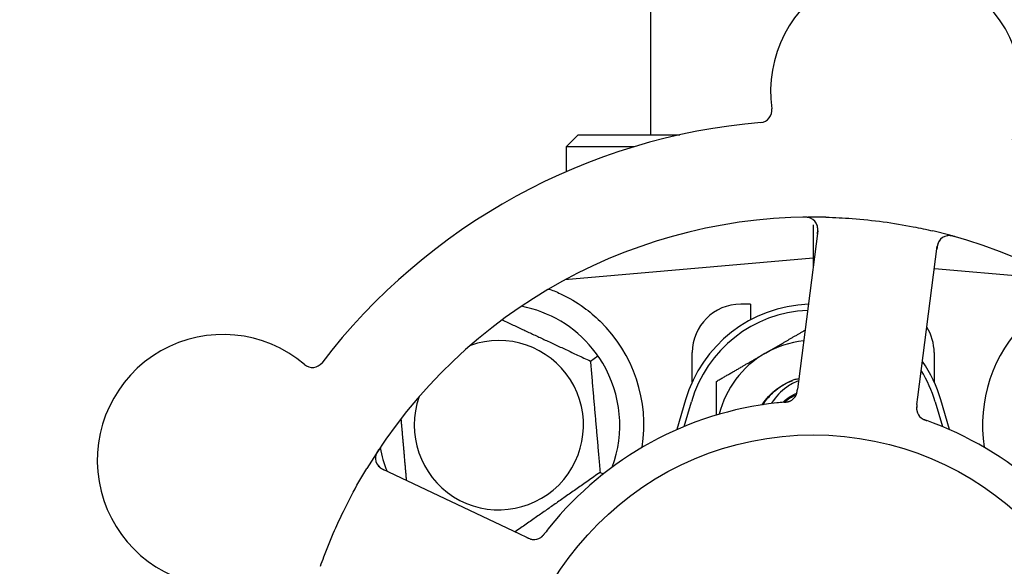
# Model space of a CAD drawing. Header units: inches. Extents: x 24 to 1128, y -69 to 748.
# Tile 67 of 256: x 139.35 to 141.89, y 242.65 to 244.07. Entities that reach past the tile are written whole.
import ezdxf

# ---------------------------------------------------------------- set-up
doc = ezdxf.new("R2010")
doc.units = ezdxf.units.IN
doc.header["$LTSCALE"] = 32
doc.header["$MEASUREMENT"] = 0
doc.layers.add('Dimension (ANSI)', color=7, linetype='Continuous', lineweight=25)
doc.layers.add('Visible (ANSI)', color=7, linetype='Continuous', lineweight=30)
doc.styles.add('Note Text (ANSI)', font='tahoma.ttf')
doc.dimstyles.new('SB Fraction-16 (ANSI)', dxfattribs={"dimscale": 32, "dimtxt": 0.125, "dimasz": 0.098425, "dimexe": 0.125, "dimexo": 0.0625, "dimgap": 0.031496, "dimtad": 0, "dimtih": 1, "dimtoh": 1, "dimdec": 4, "dimrnd": 1e-08, "dimzin": 0, "dimdsep": 46, "dimlunit": 5, "dimtxsty": 'Note Text (ANSI)', "dimcen": 0.09, "dimdle": 0.393701, "dimclrd": 256, "dimclre": 256, "dimclrt": 256, "dimadec": 0, "dimazin": 3, "dimtfac": 0.96, "dimtofl": 0, "dimtmove": 0, "dimatfit": 3, "dimfxl": 1, "dimfrac": 2, "dimtolj": 1, "dimtzin": 12, "dimlwd": -1, "dimlwe": -1, "dimarcsym": 0})

# ---------------------------------------------------------------- blocks, each defined once
blk = doc.blocks.new('*D15')
at = {"layer": 'Defpoints', "color": 0, "transparency": 16777216}
for p in [(162.2904, 468.9837), (60.65, 162.272), (120.1654, 162.272)]:
    blk.add_point(p, dxfattribs=at)
at = {"layer": 'Dimension (ANSI)', "transparency": 16777216}
for p, q in [((160.2904, 468.9837), (56.65, 468.9837)), ((60.65, 465.8341), (60.65, 319.1609)), ((60.65, 165.4216), (60.65, 312.0948)), ((118.1654, 162.272), (56.65, 162.272))]:
    blk.add_line(p, q, dxfattribs=at)
for points in [[(60.125, 465.8341), (61.1749, 465.8341), (60.65, 468.9837)], [(60.125, 165.4216), (61.1749, 165.4216), (60.65, 162.272)]]:
    blk.add_solid(points, dxfattribs=at)
at = {"layer": 'Dimension (ANSI)', "transparency": 16777216, "insert": (48.4472, 318.153), "char_height": 4, "attachment_point": 1, "style": 'Note Text (ANSI)'}
blk.add_mtext('\\A1;306 11/16', dxfattribs=at)

msp = doc.modelspace()

# ---------------------------------------------------------------- linework, layer by layer
at = {"layer": 'Visible (ANSI)'}
for p, q in [((140.98111, 243.7692), (140.98111, 245.5042)), ((140.79361, 243.7692), (140.76236, 243.73795)), ((140.79361, 243.7692), (141.05673, 243.7692)), ((140.93713, 243.73795), (140.76236, 243.73795)), ((140.76236, 243.73795), (140.76236, 243.67367)), ((141.41287, 243.52133), (141.36282, 243.13152)), ((141.40111, 243.53644), (141.40111, 243.45045)), ((141.67179, 243.09185), (141.72184, 243.48166)), ((141.40111, 243.45045), (140.75912, 243.39428)), ((141.40111, 243.45045), (141.40111, 243.42969)), ((141.40374, 243.45022), (141.40111, 243.45045)), ((142.04309, 243.39428), (141.71431, 243.42305)), ((140.76236, 243.39603), (140.76236, 243.39457)), ((141.23861, 243.3317), (141.21361, 243.3317)), ((141.23861, 243.3317), (141.23861, 243.29087)), ((140.82508, 243.18478), (140.84459, 243.19844)), ((141.08861, 243.13116), (141.08861, 243.2067)), ((141.71361, 243.2067), (141.71361, 243.13116)), ((141.36282, 243.13152), (141.36029, 243.11179)), ((141.07111, 243.0842), (141.04878, 243.00763)), ((141.66926, 243.07214), (141.67179, 243.09185)), ((141.75344, 243.00763), (141.73111, 243.0842)), ((141.06736, 243.01555), (141.08611, 243.07983)), ((141.71611, 243.07983), (141.73486, 243.01555)), ((140.64293, 242.73766), (140.28766, 242.90572)), ((140.85024, 242.8972), (140.85866, 242.89327)), ((140.66089, 242.72916), (140.64293, 242.73766))]:
    msp.add_line(p, q, dxfattribs=at)
msp.add_circle((141.40111, 242.2067), 0.7875, dxfattribs=at)
for centre, radius, start, end in [((141.61601, 243.88046), 0.325, 337.56477, 187.80207), ((141.26306, 243.8321), 0.03125, 274.85452, 7.80207), ((141.40111, 242.2067), 1.6, 94.81714, 142.5497), ((141.40111, 242.2067), 1.35, 88.62287, 148.74397), ((141.38188, 243.52531), 0.03125, 352.68342, 90.83549), ((141.40111, 242.2067), 1.35, 16.62287, 76.74397), ((141.75283, 243.47768), 0.03125, 74.53135, 172.68342), ((140.58861, 243.0192), 0.3125, 39.15807, 79.28378), ((141.40111, 242.98795), 0.34375, 92.10255, 163.7398), ((141.40111, 242.98795), 0.32812, 92.55546, 163.7398), ((141.21361, 243.2067), 0.125, 90, 180), ((140.58861, 243.0192), 0.375, 351.21293, 45.72238), ((142.21361, 243.0192), 0.375, 134.27762, 188.78707), ((141.58861, 243.2067), 0.125, 0, 31.69426), ((139.87568, 242.92831), 0.325, 49.56477, 259.80207), ((140.58861, 243.0192), 0.21875, 160.34111, 109.65889), ((141.40111, 242.98795), 0.25, 95.68783, 120), ((141.40111, 242.98795), 0.25, 120, 166.26096), ((140.10674, 243.19947), 0.03125, 229.56477, 322.51231), ((140.58861, 243.0192), 0.3125, 339.72028, 30.84193), ((141.40111, 242.98795), 0.32812, 16.2602, 31.61609), ((141.40111, 242.98795), 0.34375, 16.2602, 34.73634), ((141.40111, 242.98795), 0.15625, 105.94214, 109.71036), ((141.40111, 242.98795), 0.11727, 112.2465, 129.43252), ((141.32856, 243.11004), 0.03125, 293.46904, 335.46837), ((141.40111, 242.2067), 0.875, 96.19111, 141.17573), ((141.69951, 243.06241), 0.03125, 190.67765, 232.13682), ((141.40111, 242.2067), 0.875, 24.19111, 69.17573), ((140.58861, 243.0192), 0.3125, 190.71622, 202.42184), ((140.30102, 242.93397), 0.03125, 146.53135, 244.68342), ((140.67949, 242.75493), 0.03125, 262.67765, 304.13682)]:
    msp.add_arc(centre, radius, start, end, dxfattribs=at)
for points, knots in [([(141.39506, 243.55365), (141.3948, 243.55376), (141.39446, 243.5539), (141.39335, 243.55435), (141.39246, 243.55466), (141.39045, 243.55523), (141.38922, 243.55552), (141.38705, 243.55588), (141.38635, 243.55597), (141.3846, 243.55618), (141.38351, 243.55628), (141.38118, 243.55642), (141.37992, 243.55646), (141.37795, 243.55648), (141.37722, 243.55648), (141.37576, 243.55646), (141.37505, 243.55645), (141.37433, 243.55644)], [0.051298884, 0.051298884, 0.051298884, 0.051298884, 0.057269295, 0.057269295, 0.069785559, 0.069785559, 0.08363266, 0.08363266, 0.08945843, 0.08945843, 0.097820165, 0.097820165, 0.107290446, 0.107290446, 0.113094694, 0.113094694, 0.118968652, 0.118968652, 0.118968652, 0.118968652]), ([(141.43355, 243.55631), (141.45647, 243.55576), (141.47924, 243.55463), (141.52858, 243.55094), (141.55545, 243.54812), (141.6084, 243.54095), (141.63417, 243.53669), (141.67677, 243.52837), (141.69373, 243.52472), (141.71067, 243.52073)], [-0.73118965, -0.73118965, -0.73118965, -0.73118965, -0.55244576, -0.55244576, -0.34137939, -0.34137939, -0.13566771, -0.13566771, 0, 0, 0, 0]), ([(141.41184, 243.51329), (141.41196, 243.51422), (141.41208, 243.51517), (141.41252, 243.51883), (141.41276, 243.52154), (141.41287, 243.52609), (141.41278, 243.52804), (141.41243, 243.53121), (141.41217, 243.53263), (141.4116, 243.53484), (141.41135, 243.53566), (141.41105, 243.53651), (141.41098, 243.53669), (141.41092, 243.53684)], [0, 0, 0, 0, 0.007248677, 0.007248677, 0.028564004, 0.028564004, 0.047482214, 0.047482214, 0.065361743, 0.065361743, 0.076705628, 0.076705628, 0.079955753, 0.079955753, 0.079955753, 0.079955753]), ([(141.72759, 243.4961), (141.72742, 243.49586), (141.72721, 243.49556), (141.72624, 243.49405), (141.7254, 243.49251), (141.72415, 243.48959), (141.72364, 243.48817), (141.72257, 243.48444), (141.72205, 243.48205), (141.72147, 243.47853), (141.72132, 243.4775), (141.72105, 243.47551), (141.72093, 243.47455), (141.7208, 243.4736)], [0.058736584, 0.058736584, 0.058736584, 0.058736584, 0.064782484, 0.064782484, 0.086145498, 0.086145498, 0.103238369, 0.103238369, 0.123434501, 0.123434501, 0.131598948, 0.131598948, 0.13893919, 0.13893919, 0.13893919, 0.13893919]), ([(141.76798, 243.5059), (141.76737, 243.50607), (141.76677, 243.50624), (141.76516, 243.50668), (141.76412, 243.50695), (141.76218, 243.50742), (141.76127, 243.50762), (141.75895, 243.50809), (141.7575, 243.50832), (141.75497, 243.50863), (141.75384, 243.50872), (141.75191, 243.50879), (141.75108, 243.50878), (141.74942, 243.50871), (141.74863, 243.50863), (141.74774, 243.50851), (141.74755, 243.50848), (141.74739, 243.50845)], [0, 0, 0, 0, 0.005149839, 0.005149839, 0.013554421, 0.013554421, 0.020527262, 0.020527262, 0.031641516, 0.031641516, 0.041623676, 0.041623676, 0.051235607, 0.051235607, 0.06373445, 0.06373445, 0.067355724, 0.067355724, 0.067355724, 0.067355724]), ([(140.71971, 243.37054), (140.73051, 243.36651), (140.74154, 243.36179), (140.76965, 243.34821), (140.78928, 243.33684), (140.82301, 243.3125), (140.83742, 243.30035), (140.85041, 243.28769)], [1.39731378, 1.39731378, 1.39731378, 1.39731378, 1.49356897, 1.49356897, 1.66386875, 1.66386875, 1.79881771, 1.79881771, 1.79881771, 1.79881771]), ([(141.26931, 243.07167), (141.27403, 243.0792), (141.27939, 243.08633), (141.28538, 243.09293), (141.30253, 243.11184), (141.32451, 243.12612), (141.34853, 243.13474)], [9.99046979, 9.99046979, 9.99046979, 9.99046979, 10.16152319, 10.16152319, 10.16152319, 10.65156368, 10.65156368, 10.65156368, 10.65156368]), ([(141.27176, 243.07209), (141.27326, 243.07455), (141.27482, 243.07698), (141.28286, 243.08866), (141.29031, 243.09721), (141.31309, 243.11809), (141.33005, 243.12841), (141.34841, 243.13505)], [-0.25639672, -0.25639672, -0.25639672, -0.25639672, -0.23449039, -0.23449039, -0.1487662, -0.1487662, 0, 0, 0, 0]), ([(141.3631, 243.13369), (141.35236, 243.12944), (141.34213, 243.12395), (141.31743, 243.10659), (141.30441, 243.09308), (141.29394, 243.07661), (141.29344, 243.0758), (141.29295, 243.07499)], [-0.61635944, -0.61635944, -0.61635944, -0.61635944, -0.52774982, -0.52774982, -0.38555901, -0.38555901, -0.37828525, -0.37828525, -0.37828525, -0.37828525]), ([(141.35643, 243.09592), (141.35647, 243.096), (141.35652, 243.09609), (141.35665, 243.09636), (141.35674, 243.09657), (141.35716, 243.09748), (141.35751, 243.09835), (141.35824, 243.1005), (141.35862, 243.10188), (141.35925, 243.10473), (141.35951, 243.10622), (141.35984, 243.10838), (141.35993, 243.10905), (141.36007, 243.11007), (141.36011, 243.11041), (141.3602, 243.11108), (141.36024, 243.11141), (141.36028, 243.11174)], [0.038929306, 0.038929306, 0.038929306, 0.038929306, 0.040726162, 0.040726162, 0.043941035, 0.043941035, 0.054249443, 0.054249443, 0.066768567, 0.066768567, 0.078206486, 0.078206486, 0.083402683, 0.083402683, 0.086046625, 0.086046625, 0.088630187, 0.088630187, 0.088630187, 0.088630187]), ([(141.35679, 243.09664), (141.35679, 243.09664), (141.3568, 243.09665), (141.35683, 243.09671), (141.35692, 243.09692), (141.3572, 243.09755), (141.35741, 243.09805), (141.35785, 243.09918), (141.35806, 243.09982), (141.35831, 243.10063), (141.35837, 243.10084), (141.3588, 243.10237), (141.35919, 243.10416), (141.35966, 243.10707), (141.35978, 243.10794), (141.35997, 243.10931), (141.36003, 243.10978), (141.36016, 243.11074), (141.36022, 243.11125), (141.36028, 243.11174)], [0.028019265, 0.028019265, 0.028019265, 0.028019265, 0.028672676, 0.028672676, 0.033062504, 0.033062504, 0.040781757, 0.040781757, 0.051074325, 0.051074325, 0.054504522, 0.054504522, 0.075062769, 0.075062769, 0.083066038, 0.083066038, 0.087153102, 0.087153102, 0.091266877, 0.091266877, 0.091266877, 0.091266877]), ([(141.32288, 243.0782), (141.32472, 243.07996), (141.32663, 243.08167), (141.33763, 243.09091), (141.34773, 243.09712), (141.35857, 243.10177)], [-2.04013267, -2.04013267, -2.04013267, -2.04013267, -2.02048123, -2.02048123, -1.92997412, -1.92997412, -1.92997412, -1.92997412]), ([(141.32516, 243.0784), (141.32468, 243.07836), (141.32417, 243.07831), (141.32363, 243.07826), (141.31875, 243.07783), (141.31209, 243.07718), (141.30674, 243.0766)], [0.48080563, 0.48080563, 0.48080563, 0.48080563, 0.5329828, 0.5329828, 0.5329828, 1, 1, 1, 1]), ([(141.3252, 243.0784), (141.32549, 243.07843), (141.32579, 243.07845), (141.3266, 243.07853), (141.32711, 243.07857), (141.32869, 243.07872), (141.32978, 243.07884), (141.33203, 243.07912), (141.33322, 243.0793), (141.33555, 243.07972), (141.33664, 243.07997), (141.33878, 243.08055), (141.33972, 243.08088), (141.34088, 243.08133), (141.34119, 243.08146), (141.34143, 243.08156)], [0.001596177, 0.001596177, 0.001596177, 0.001596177, 0.00393777, 0.00393777, 0.007842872, 0.007842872, 0.016055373, 0.016055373, 0.025513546, 0.025513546, 0.037191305, 0.037191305, 0.054193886, 0.054193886, 0.06155888, 0.06155888, 0.06155888, 0.06155888]), ([(141.3252, 243.0784), (141.32574, 243.07845), (141.32629, 243.0785), (141.32737, 243.07859), (141.32791, 243.07864), (141.32972, 243.07882), (141.33099, 243.07896), (141.33304, 243.07925), (141.33388, 243.07938), (141.33579, 243.07974), (141.33678, 243.07997), (141.33851, 243.08045), (141.33928, 243.08071), (141.34049, 243.08116), (141.34098, 243.08137), (141.34127, 243.08149), (141.34131, 243.08151), (141.34133, 243.08152), (141.34133, 243.08152), (141.34133, 243.08152)], [0, 0, 0, 0, 0.004180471, 0.004180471, 0.008305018, 0.008305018, 0.018114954, 0.018114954, 0.025612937, 0.025612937, 0.036850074, 0.036850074, 0.047489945, 0.047489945, 0.056089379, 0.056089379, 0.058286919, 0.058286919, 0.058652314, 0.058652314, 0.058652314, 0.058652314]), ([(141.66926, 243.07214), (141.66919, 243.07162), (141.66912, 243.07109), (141.66899, 243.07006), (141.66893, 243.06956), (141.6688, 243.06843), (141.66873, 243.06781), (141.66849, 243.06559), (141.66839, 243.06417), (141.66832, 243.06193), (141.66833, 243.06096), (141.66845, 243.0592), (141.66853, 243.05843), (141.66871, 243.05717), (141.66881, 243.05662), (141.66887, 243.05629), (141.66888, 243.05625), (141.66888, 243.05625), (141.66888, 243.05625), (141.66888, 243.05625)], [0, 0, 0, 0, 0.004355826, 0.004355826, 0.008687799, 0.008687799, 0.014307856, 0.014307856, 0.029588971, 0.029588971, 0.043844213, 0.043844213, 0.054171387, 0.054171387, 0.06195455, 0.06195455, 0.063871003, 0.063871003, 0.063878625, 0.063878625, 0.063878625, 0.063878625]), ([(141.66925, 243.0721), (141.66921, 243.0718), (141.66918, 243.07151), (141.66897, 243.06989), (141.6688, 243.06852), (141.66853, 243.06566), (141.66843, 243.06414), (141.66837, 243.06144), (141.66841, 243.06022), (141.6686, 243.05796), (141.66876, 243.05688), (141.66894, 243.05598), (141.66896, 243.05585), (141.66899, 243.05573)], [0, 0, 0, 0, 0.002309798, 0.002309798, 0.012623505, 0.012623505, 0.02433842, 0.02433842, 0.035397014, 0.035397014, 0.047442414, 0.047442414, 0.049661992, 0.049661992, 0.049661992, 0.049661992]), ([(141.67974, 243.03821), (141.67993, 243.03807), (141.68016, 243.03788), (141.68087, 243.03736), (141.68139, 243.03699), (141.68253, 243.03627), (141.68313, 243.0359), (141.68437, 243.03523), (141.68499, 243.03491), (141.6865, 243.03418), (141.68744, 243.03376), (141.68884, 243.03317), (141.68927, 243.033), (141.69081, 243.03239), (141.69198, 243.03196), (141.6935, 243.03141), (141.69388, 243.03127), (141.69442, 243.03108), (141.69459, 243.03102), (141.69475, 243.03096)], [0.044252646, 0.044252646, 0.044252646, 0.044252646, 0.05067159, 0.05067159, 0.061250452, 0.061250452, 0.07105005, 0.07105005, 0.078610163, 0.078610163, 0.087196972, 0.087196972, 0.090753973, 0.090753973, 0.100050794, 0.100050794, 0.103147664, 0.103147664, 0.104517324, 0.104517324, 0.104517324, 0.104517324]), ([(141.68003, 243.03798), (141.68003, 243.03798), (141.68006, 243.03796), (141.68017, 243.03787), (141.68028, 243.03779), (141.68063, 243.03751), (141.68093, 243.0373), (141.68194, 243.0366), (141.68273, 243.03609), (141.68448, 243.03512), (141.68541, 243.03465), (141.68764, 243.03363), (141.68899, 243.03308), (141.69162, 243.03208), (141.69293, 243.03161), (141.69439, 243.03109), (141.69457, 243.03102), (141.69475, 243.03096)], [0.030853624, 0.030853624, 0.030853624, 0.030853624, 0.032941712, 0.032941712, 0.036385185, 0.036385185, 0.042347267, 0.042347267, 0.055267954, 0.055267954, 0.065838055, 0.065838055, 0.077516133, 0.077516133, 0.087897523, 0.087897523, 0.089364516, 0.089364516, 0.089364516, 0.089364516]), ([(140.27887, 242.95709), (140.27852, 242.95656), (140.27818, 242.95605), (140.27725, 242.95465), (140.27667, 242.95374), (140.27563, 242.95204), (140.27516, 242.95125), (140.274, 242.94918), (140.27332, 242.94787), (140.27225, 242.94556), (140.27182, 242.94451), (140.27115, 242.9427), (140.2709, 242.94191), (140.27046, 242.94031), (140.27029, 242.93953), (140.27013, 242.93864), (140.2701, 242.93846), (140.27008, 242.9383)], [0, 0, 0, 0, 0.005149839, 0.005149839, 0.013554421, 0.013554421, 0.020527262, 0.020527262, 0.031641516, 0.031641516, 0.041623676, 0.041623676, 0.051235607, 0.051235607, 0.06373445, 0.06373445, 0.067355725, 0.067355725, 0.067355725, 0.067355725]), ([(140.12758, 242.65461), (140.13047, 242.66282), (140.13344, 242.67101), (140.14511, 242.70226), (140.15428, 242.7249), (140.17132, 242.76388), (140.17888, 242.78026), (140.19348, 242.81032), (140.20042, 242.82402), (140.22, 242.86106), (140.23312, 242.88421), (140.24705, 242.90717)], [-0.73117437, -0.73117437, -0.73117437, -0.73117437, -0.66329539, -0.66329539, -0.47009836, -0.47009836, -0.32966499, -0.32966499, -0.20932583, -0.20932583, 0, 0, 0, 0]), ([(140.2757, 242.91565), (140.27588, 242.91541), (140.27611, 242.91512), (140.27724, 242.91373), (140.27845, 242.91246), (140.28083, 242.91037), (140.28203, 242.90944), (140.28524, 242.90728), (140.28736, 242.90604), (140.29052, 242.90441), (140.29146, 242.90394), (140.29327, 242.90306), (140.29414, 242.90265), (140.295, 242.90224)], [0.058736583, 0.058736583, 0.058736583, 0.058736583, 0.064782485, 0.064782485, 0.086145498, 0.086145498, 0.103238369, 0.103238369, 0.123434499, 0.123434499, 0.131598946, 0.131598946, 0.138939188, 0.138939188, 0.138939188, 0.138939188]), ([(140.66089, 242.72916), (140.66137, 242.72894), (140.66185, 242.72871), (140.66278, 242.72827), (140.66324, 242.72805), (140.66427, 242.72758), (140.66484, 242.72732), (140.66688, 242.72641), (140.6682, 242.72587), (140.67031, 242.72512), (140.67124, 242.72483), (140.67295, 242.72439), (140.6737, 242.72423), (140.67495, 242.72401), (140.67551, 242.72393), (140.67584, 242.72389), (140.67588, 242.72389), (140.67588, 242.72389), (140.67588, 242.72389), (140.67588, 242.72389)], [0, 0, 0, 0, 0.004355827, 0.004355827, 0.008687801, 0.008687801, 0.014307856, 0.014307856, 0.029588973, 0.029588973, 0.043844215, 0.043844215, 0.054171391, 0.054171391, 0.061954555, 0.061954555, 0.063871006, 0.063871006, 0.063878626, 0.063878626, 0.063878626, 0.063878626]), ([(140.66093, 242.72914), (140.6612, 242.72902), (140.66146, 242.72889), (140.66294, 242.72819), (140.66419, 242.72761), (140.66683, 242.72646), (140.66824, 242.7259), (140.67079, 242.72502), (140.67197, 242.72468), (140.67417, 242.72415), (140.67525, 242.72398), (140.67616, 242.72386), (140.6763, 242.72385), (140.67641, 242.72383)], [0, 0, 0, 0, 0.002309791, 0.002309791, 0.012623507, 0.012623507, 0.024338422, 0.024338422, 0.035397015, 0.035397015, 0.047442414, 0.047442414, 0.049661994, 0.049661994, 0.049661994, 0.049661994]), ([(140.6964, 242.72865), (140.69659, 242.72878), (140.69684, 242.72895), (140.69756, 242.72946), (140.69807, 242.72984), (140.69911, 242.7307), (140.69964, 242.73116), (140.70067, 242.73213), (140.70116, 242.73261), (140.70232, 242.73383), (140.70301, 242.73459), (140.704, 242.73575), (140.7043, 242.7361), (140.70536, 242.73738), (140.70613, 242.73835), (140.70712, 242.73963), (140.70737, 242.73995), (140.70772, 242.7404), (140.70783, 242.74054), (140.70794, 242.74068)], [0.044252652, 0.044252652, 0.044252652, 0.044252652, 0.050671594, 0.050671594, 0.061250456, 0.061250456, 0.071050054, 0.071050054, 0.078610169, 0.078610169, 0.087196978, 0.087196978, 0.090753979, 0.090753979, 0.100050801, 0.100050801, 0.10314767, 0.10314767, 0.10451733, 0.10451733, 0.10451733, 0.10451733]), ([(140.69671, 242.72885), (140.69671, 242.72885), (140.69674, 242.72887), (140.69685, 242.72895), (140.69697, 242.72902), (140.69734, 242.72928), (140.69763, 242.72949), (140.69861, 242.73024), (140.69933, 242.73083), (140.7008, 242.7322), (140.70154, 242.73294), (140.70319, 242.73474), (140.70413, 242.73585), (140.70591, 242.73805), (140.70676, 242.73915), (140.7077, 242.74038), (140.70782, 242.74053), (140.70794, 242.74068)], [0.030853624, 0.030853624, 0.030853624, 0.030853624, 0.032941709, 0.032941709, 0.03638518, 0.03638518, 0.042347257, 0.042347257, 0.055267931, 0.055267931, 0.065838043, 0.065838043, 0.077516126, 0.077516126, 0.087897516, 0.087897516, 0.089364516, 0.089364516, 0.089364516, 0.089364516])]:
    msp.add_open_spline(points, degree=3, knots=knots, dxfattribs=at)
for points, weights in [([(140.71657, 243.37028), (140.71814, 243.37041), (140.71971, 243.37054)], [0.999914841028, 0.999914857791, 0.999914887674]), ([(140.59703, 243.29112), (140.70767, 243.23953), (140.82508, 243.18478)], [1.07748863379, 1.18694802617, 1.04422863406]), ([(141.27611, 243.20446), (141.32532, 243.23287), (141.37988, 243.26437)], [1, 1.03200893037, 1.01002889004]), ([(141.15111, 243.13229), (141.2181, 243.17096), (141.27611, 243.20446)], [1, 1.0379548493, 1]), ([(140.82508, 243.18478), (140.83766, 243.04099), (140.85024, 242.8972)], [1.04422863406, 1.20577136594, 1.04422863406]), ([(141.15111, 243.04523), (141.15111, 243.08619), (141.15111, 243.13229)], [1.01840264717, 1.02228011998, 1]), ([(140.35017, 242.87615), (140.34283, 242.96004), (140.33615, 243.03638)], [1.06521891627, 1.14516515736, 1.11819795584]), ([(140.85024, 242.8972), (140.73857, 242.81901), (140.63067, 242.74346)], [1.04422863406, 1.19550179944, 1.06346205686])]:
    msp.add_rational_spline(points, weights, degree=2, dxfattribs=at)
for points in [[(140.84459, 243.19844), (140.84022, 243.20469), (140.83549, 243.21093), (140.83092, 243.21653)], [(140.85692, 243.17941), (140.85321, 243.18562), (140.84896, 243.1922), (140.84459, 243.19844)], [(141.35819, 243.13819), (141.36008, 243.13873), (141.36197, 243.13923), (141.36387, 243.13969)], [(141.35819, 243.13819), (141.36015, 243.13874), (141.36204, 243.13923), (141.36387, 243.13967)], [(141.71217, 243.02454), (141.70659, 243.02667), (141.6994, 243.0293), (141.69475, 243.03096)], [(140.71942, 242.75527), (140.71567, 242.75061), (140.71095, 242.74459), (140.70793, 242.74068)]]:
    msp.add_open_spline(points, degree=3, dxfattribs=at)

# ---------------------------------------------------------------- dimensions: what is measured, and where the dimension line sits
at = {"layer": 'Dimension (ANSI)'}
dim = msp.add_linear_dim(base=(60.64998, 162.27197), p1=(162.29037, 468.98367), p2=(120.16537, 162.27197), angle=270, dimstyle='SB Fraction-16 (ANSI)', override={"dimgap": 0.031496, "dimdec": 4, "dimtol": 0, "dimlim": 0, "dimtp": 0, "dimtm": 0, "dimtdec": 2, "dimatfit": 1}, dxfattribs=at)
dim.commit()
dim.dimension.update_dxf_attribs({"geometry": '*D15', "text_midpoint": (60.64998, 315.62782), "dimtype": 160})

doc.saveas('drawing.dxf')
